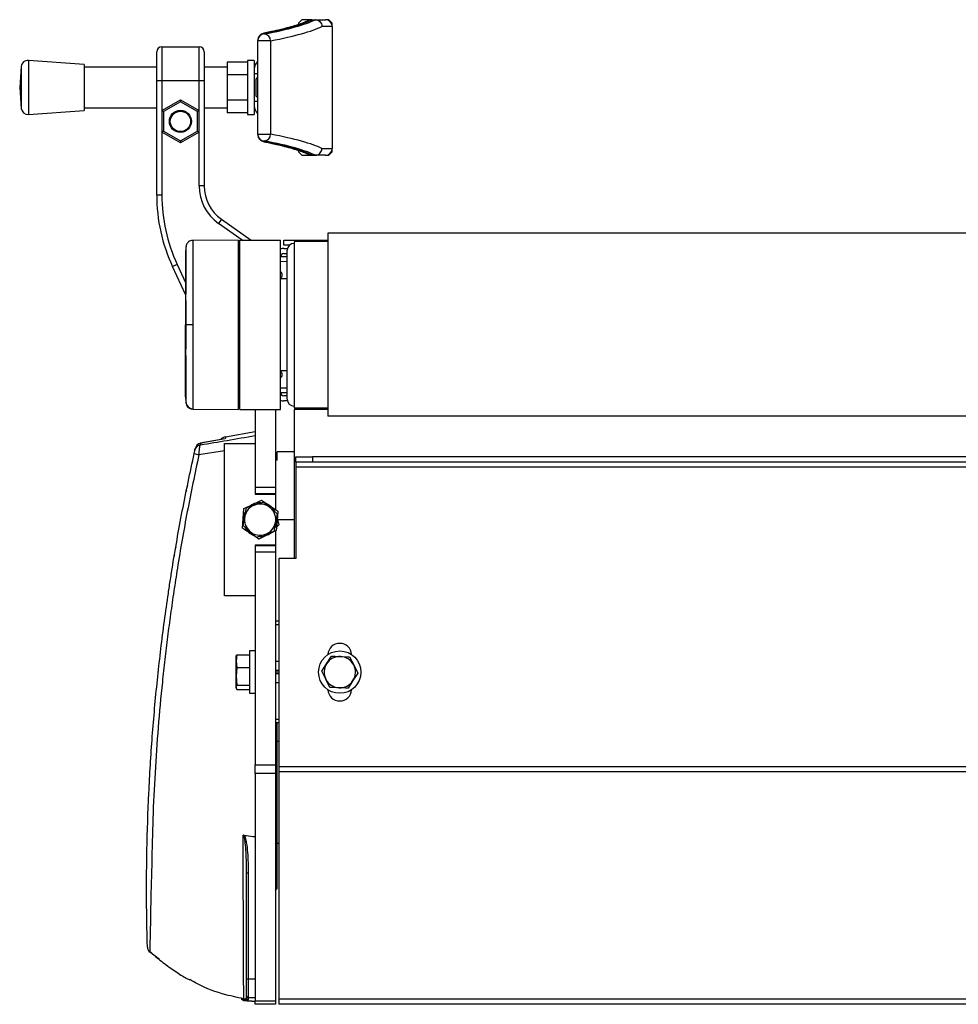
# Model space of a CAD drawing. Header units: millimetres. Extents: x 0 to 420, y 0 to 297.
# Tile 28 of 31: x 281 to 310, y 204 to 235. Entities that reach past the tile are written whole.
import ezdxf

# ---------------------------------------------------------------- set-up
doc = ezdxf.new("R2010")
doc.units = ezdxf.units.MM

msp = doc.modelspace()

# ---------------------------------------------------------------- linework, layer by layer
at = {"color": 7, "linetype": 'Continuous', "lineweight": 25}
for p, q in [((289.3664, 234.5093), (289.2599, 234.4027)), ((289.2599, 234.4027), (289.2599, 234.3571)), ((289.6813, 234.5093), (289.3664, 234.5093)), ((289.6816, 234.5093), (289.6848, 234.5093)), ((289.6848, 234.5093), (289.7897, 234.5093)), ((289.7929, 234.5092), (289.7897, 234.5093)), ((289.7897, 234.5093), (290.1121, 234.5093)), ((290.3252, 234.2962), (290.0012, 234.2962)), ((290.2186, 234.5093), (290.1121, 234.5093)), ((290.3252, 234.4027), (290.2186, 234.5093)), ((290.3252, 234.2962), (290.3252, 234.4027)), ((290.3252, 234.2962), (290.3252, 230.4613)), ((288.1946, 234.0673), (288.1946, 234.0603)), ((284.968, 233.6571), (284.968, 232.5918)), ((284.968, 233.6571), (286.1398, 233.6571)), ((286.1398, 232.5918), (286.1398, 233.6571)), ((287.9816, 233.848), (287.9816, 233.855)), ((287.9816, 230.9095), (287.9816, 233.848)), ((288.3883, 233.848), (287.9816, 233.848)), ((288.3883, 233.848), (288.3883, 230.9095)), ((284.8082, 232.5918), (284.8082, 233.4973)), ((286.2996, 233.4973), (286.2996, 232.5918)), ((280.5517, 233.0347), (280.5016, 232.3787)), ((280.5517, 233.0347), (280.5517, 231.7228)), ((282.5256, 233.0978), (280.7803, 233.231)), ((280.7803, 233.231), (280.7803, 231.5265)), ((282.5256, 233.0978), (282.5256, 231.6597)), ((287.662, 233.1783), (287.0229, 233.1783)), ((287.0229, 233.1783), (287.0229, 232.7785)), ((287.8751, 233.231), (287.662, 233.231)), ((287.662, 233.231), (287.662, 231.5265)), ((287.8751, 233.231), (287.8751, 232.9594)), ((287.9758, 233.2842), (287.9758, 231.4733)), ((287.9759, 233.2842), (287.9758, 233.2842)), ((287.9759, 233.2842), (287.9759, 231.4733)), ((287.9816, 233.2842), (287.9759, 233.2842)), ((284.8082, 233.0179), (282.5256, 233.0179)), ((287.0229, 233.0179), (286.2996, 233.0179)), ((287.662, 232.7785), (287.0229, 232.7785)), ((287.0229, 232.7785), (287.0229, 231.979)), ((287.8751, 232.9594), (287.8751, 232.8155)), ((287.8751, 232.8155), (287.9758, 232.8155)), ((287.8751, 232.8155), (287.8751, 231.942)), ((284.8082, 228.998), (284.8082, 232.5918)), ((284.968, 232.5918), (284.8082, 232.5918)), ((284.968, 232.5918), (284.968, 231.6518)), ((286.1398, 232.5918), (284.968, 232.5918)), ((286.1398, 231.6518), (286.1398, 232.5918)), ((286.2996, 232.5918), (286.1398, 232.5918)), ((286.2996, 232.5918), (286.2996, 229.2843)), ((287.9709, 232.6983), (287.9283, 232.6557)), ((287.9283, 232.1018), (287.9283, 232.6557)), ((287.9758, 232.6983), (287.9709, 232.6983)), ((287.9709, 232.6983), (287.9709, 232.073)), ((280.5016, 232.3787), (280.5517, 231.7228)), ((287.9283, 232.1018), (287.9709, 232.0592)), ((284.968, 231.6518), (285.5539, 231.99)), ((285.5539, 231.9285), (285.0213, 231.621)), ((285.5539, 231.99), (285.5539, 231.9285)), ((285.5539, 231.99), (286.1398, 231.6518)), ((286.0865, 231.621), (285.5539, 231.9285)), ((287.662, 231.979), (287.0229, 231.979)), ((287.0229, 231.979), (287.0229, 231.5792)), ((287.8751, 231.942), (287.8751, 231.7981)), ((287.9758, 231.942), (287.8751, 231.942)), ((287.8751, 231.7981), (287.8751, 231.5265)), ((287.9709, 232.073), (287.9709, 232.0592)), ((287.9709, 232.0592), (287.9758, 232.0592)), ((280.7803, 231.5265), (282.5256, 231.6597)), ((282.5256, 231.7396), (284.8082, 231.7396)), ((284.968, 231.6518), (285.0213, 231.621)), ((284.968, 231.6518), (284.968, 230.9752)), ((285.0213, 231.621), (285.0213, 231.006)), ((286.1398, 231.6518), (286.0865, 231.621)), ((286.0865, 231.006), (286.0865, 231.621)), ((286.1398, 230.9752), (286.1398, 231.6518)), ((286.2996, 231.7396), (287.0229, 231.7396)), ((287.662, 231.5792), (287.0229, 231.5792)), ((287.662, 231.5265), (287.8751, 231.5265)), ((287.9759, 231.4733), (287.9758, 231.4733)), ((287.9759, 231.4733), (287.9816, 231.4733)), ((285.0213, 231.006), (284.968, 230.9752)), ((285.5539, 230.637), (284.968, 230.9752)), ((284.968, 230.9752), (284.968, 228.998)), ((285.0213, 231.006), (285.5539, 230.6985)), ((285.5539, 230.6985), (286.0865, 231.006)), ((286.1398, 230.9752), (285.5539, 230.637)), ((286.0865, 231.006), (286.1398, 230.9752)), ((286.1398, 229.2843), (286.1398, 230.9752)), ((287.9816, 230.9095), (288.3883, 230.9095)), ((287.9816, 230.9025), (287.9816, 230.9095)), ((285.5539, 230.6985), (285.5539, 230.637)), ((288.1946, 230.6972), (288.1946, 230.6902)), ((289.2599, 230.4003), (289.2599, 230.3548)), ((289.2599, 230.3548), (289.3664, 230.2482)), ((289.3664, 230.2482), (289.6813, 230.2482)), ((289.6848, 230.2482), (289.6816, 230.2482)), ((289.6848, 230.2482), (289.7897, 230.2482)), ((289.7897, 230.2482), (289.7929, 230.2483)), ((290.1121, 230.2482), (289.7897, 230.2482)), ((290.0012, 230.4613), (290.3252, 230.4613)), ((290.1121, 230.2482), (290.2186, 230.2482)), ((290.2186, 230.2482), (290.3252, 230.3548)), ((290.3252, 230.3548), (290.3252, 230.4613)), ((284.968, 228.998), (284.8082, 228.998)), ((286.2996, 229.2843), (286.1398, 229.2843)), ((286.8447, 228.2372), (286.753, 228.1063)), ((287.4974, 227.5851), (286.753, 228.1063)), ((286.8447, 228.2372), (287.776, 227.5851)), ((322.1454, 227.7982), (290.1878, 227.7982)), ((290.1878, 227.7982), (290.1878, 222.0458)), ((287.3648, 227.5846), (285.9382, 227.5722)), ((287.3648, 227.5846), (287.3648, 222.2593)), ((287.4181, 227.5318), (287.3648, 227.5328)), ((287.4181, 222.2588), (287.4181, 227.5851)), ((287.4181, 227.5851), (288.6964, 227.5851)), ((288.6964, 222.2588), (288.6964, 227.5851)), ((288.8029, 227.4253), (288.8029, 227.5851)), ((288.8029, 227.5851), (289.3356, 227.5851)), ((290.1878, 227.5385), (289.1225, 227.5318)), ((289.1225, 227.5318), (289.1225, 222.3121)), ((289.3356, 227.5851), (290.1878, 227.5851)), ((289.3356, 227.5851), (289.3356, 227.5332)), ((288.9816, 227.4253), (288.8029, 227.4253)), ((288.8029, 227.3188), (288.9162, 227.3188)), ((288.8029, 227.159), (288.9095, 227.159)), ((288.9095, 224.922), (288.9095, 227.2655)), ((288.9095, 226.9038), (288.6964, 226.9057)), ((288.6972, 227.0655), (288.9095, 227.0636)), ((285.4521, 226.8146), (285.3073, 226.7471)), ((285.7137, 225.8755), (285.3073, 226.7471)), ((285.4521, 226.8146), (285.7137, 226.2536)), ((288.9095, 226.3601), (288.6964, 226.3601)), ((285.7284, 224.922), (285.7137, 224.922)), ((288.9095, 222.5784), (288.9095, 224.922)), ((288.6964, 223.4839), (288.9095, 223.4839)), ((288.6964, 222.9383), (288.9095, 222.9401)), ((288.9095, 222.7803), (288.6972, 222.7785)), ((288.9095, 222.6849), (288.8029, 222.6849)), ((288.9162, 222.5252), (288.8029, 222.5252)), ((285.9382, 222.2718), (287.3648, 222.2593)), ((287.3648, 222.3112), (287.4181, 222.3121)), ((287.4181, 222.2588), (288.6964, 222.2588)), ((287.8975, 222.2588), (287.8975, 219.8194)), ((288.5366, 222.2588), (288.5366, 219.8194)), ((289.1225, 222.3121), (290.1878, 222.3054)), ((290.1878, 222.2588), (289.1225, 222.2588)), ((289.1225, 222.2588), (289.1225, 217.5717)), ((322.1454, 222.0458), (290.1878, 222.0458)), ((286.9714, 221.3998), (287.8975, 221.5631)), ((286.0093, 220.9829), (286.0209, 221.0349)), ((286.9387, 220.9594), (286.1334, 220.8352)), ((286.1918, 221.1981), (286.1802, 221.1462)), ((286.9387, 216.3999), (286.9387, 221.1936)), ((286.9387, 221.1936), (287.8975, 221.1936)), ((287.8975, 221.1936), (287.8975, 219.5957)), ((288.5899, 220.661), (288.5366, 220.661)), ((289.1225, 220.9273), (288.5899, 220.9273)), ((288.5899, 220.661), (288.5899, 220.9273)), ((289.1758, 220.6077), (289.1758, 220.7675)), ((289.1758, 220.7675), (289.7084, 220.7675)), ((289.7084, 220.7675), (289.7084, 220.6077)), ((322.6247, 220.7675), (289.7084, 220.7675)), ((289.7084, 220.6077), (289.1758, 220.6077)), ((289.1758, 220.6077), (289.1758, 220.4479)), ((323.1574, 220.4479), (289.1758, 220.4479)), ((289.1758, 220.4479), (289.1758, 217.5717)), ((322.6247, 220.6077), (289.7084, 220.6077)), ((287.8975, 219.8194), (288.5366, 219.8194)), ((288.5366, 219.8194), (288.5366, 219.6064)), ((287.8257, 219.2764), (288.1026, 219.4101)), ((288.5366, 219.6064), (287.8975, 219.6064)), ((287.8975, 219.5957), (288.5366, 219.5957)), ((288.5366, 219.5957), (288.5366, 219.1149)), ((287.5261, 218.836), (287.5487, 219.1427)), ((287.5487, 219.1427), (287.8257, 219.2764)), ((287.5749, 218.892), (287.6299, 219.1705)), ((288.1672, 219.3537), (288.3809, 219.1669)), ((288.3809, 219.1669), (288.5946, 218.98)), ((287.5034, 218.5293), (287.5261, 218.836)), ((287.5199, 218.6135), (287.5749, 218.892)), ((288.5946, 218.98), (288.5396, 218.7015)), ((288.6111, 219.0642), (288.5884, 218.7575)), ((288.5899, 218.7968), (289.1225, 218.7968)), ((287.7336, 218.4267), (287.5199, 218.6135)), ((288.5396, 218.7015), (288.4846, 218.423)), ((288.5884, 218.7575), (288.5658, 218.4508)), ((288.6505, 218.6346), (288.5737, 218.5586)), ((287.9473, 218.2398), (287.7336, 218.4267)), ((288.2889, 218.3171), (288.012, 218.1834)), ((288.5658, 218.4508), (288.2889, 218.3171)), ((288.5366, 218.4368), (288.5366, 217.9978)), ((288.5366, 217.9978), (287.8975, 217.9978)), ((287.8975, 217.9978), (287.8975, 216.3999)), ((287.8975, 217.9872), (288.5366, 217.9872)), ((288.5366, 217.9978), (288.5366, 217.9872)), ((288.5366, 217.9872), (288.5366, 217.7741)), ((288.5366, 217.7741), (287.8975, 217.7741)), ((287.8975, 217.7741), (287.8975, 211.0866)), ((288.5366, 217.7741), (288.5366, 211.0866)), ((288.6432, 217.5717), (288.6432, 211.0296)), ((289.1758, 217.5717), (288.6432, 217.5717)), ((287.8975, 216.3999), (286.9387, 216.3999)), ((288.6432, 215.601), (288.5366, 215.601)), ((288.6432, 215.4945), (288.5366, 215.4945)), ((287.3286, 214.5501), (287.3009, 214.3476)), ((287.3068, 214.5109), (287.3009, 214.4948)), ((287.3009, 214.3476), (287.3009, 214.4948)), ((287.3286, 214.5501), (287.727, 214.5501)), ((287.8975, 214.6689), (287.727, 214.6689)), ((287.727, 214.6689), (287.727, 213.3373)), ((290.1472, 214.2692), (290.3008, 214.5079)), ((290.8679, 214.4805), (290.9978, 214.2281)), ((287.3009, 214.3476), (287.3286, 214.1451)), ((287.3009, 213.8716), (287.3009, 214.3476)), ((287.3286, 214.1451), (287.3009, 213.8716)), ((287.3286, 214.1451), (287.727, 214.1451)), ((288.6432, 214.3387), (288.5366, 214.3387)), ((289.9936, 214.0305), (290.1472, 214.2692)), ((290.9978, 214.2281), (291.1277, 213.9757)), ((287.3009, 213.8716), (287.3286, 213.598)), ((287.3009, 213.5271), (287.3009, 213.8716)), ((288.6432, 214.0523), (288.5366, 214.0523)), ((288.6432, 214.0031), (288.5366, 214.0031)), ((288.6432, 213.9539), (288.5366, 213.9539)), ((290.1235, 213.7781), (289.9936, 214.0305)), ((291.1277, 213.9757), (290.974, 213.737)), ((287.3009, 213.5115), (287.3009, 213.5271)), ((287.3286, 213.598), (287.727, 213.598)), ((288.6432, 213.6676), (288.5366, 213.6676)), ((290.2533, 213.5257), (290.1235, 213.7781)), ((290.974, 213.737), (290.8204, 213.4983)), ((287.3009, 213.5115), (287.3068, 213.4953)), ((287.3286, 213.4561), (287.727, 213.4561)), ((287.727, 213.3373), (287.8975, 213.3373)), ((288.6432, 212.5118), (288.5366, 212.5118)), ((288.6432, 212.4052), (288.5366, 212.4052)), ((288.5899, 208.4105), (288.5899, 212.4052)), ((288.6432, 211.8193), (288.5899, 211.8193)), ((287.8975, 211.0866), (288.5366, 211.0866)), ((287.8975, 210.8203), (287.8975, 211.0866)), ((288.5366, 211.0866), (288.5366, 210.8203)), ((288.5366, 210.8203), (287.8975, 210.8203)), ((287.8975, 210.8203), (287.8975, 203.6702)), ((288.5366, 210.8203), (288.5366, 203.6702)), ((323.69, 211.0296), (288.6432, 211.0296)), ((288.6432, 211.0296), (288.6432, 210.8698)), ((323.69, 210.8698), (288.6432, 210.8698)), ((288.6432, 210.8698), (288.6432, 203.7234)), ((288.5899, 208.6236), (288.6432, 208.6236)), ((288.5899, 207.6604), (288.5899, 208.4105)), ((287.6312, 204.3651), (287.6312, 207.6977)), ((287.6835, 207.6931), (287.6835, 204.3605)), ((288.5366, 207.6422), (288.5899, 207.6604)), ((288.5792, 207.6567), (288.5792, 207.1877)), ((288.5366, 207.1451), (288.5792, 207.1877)), ((284.8912, 204.9709), (284.585, 205.2099)), ((287.6312, 203.8337), (287.6312, 204.3651)), ((287.6835, 204.3605), (287.8975, 204.3601)), ((287.6835, 204.3605), (287.6835, 203.7804)), ((287.4587, 203.7261), (287.5967, 203.7)), ((287.4587, 203.7261), (287.5288, 203.7261)), ((287.8107, 203.6657), (287.5599, 203.6703)), ((287.6312, 203.7572), (287.6312, 203.8337)), ((287.6467, 203.6703), (287.7981, 203.6675)), ((287.6835, 203.7804), (287.8975, 203.7767)), ((287.6835, 203.7804), (287.6835, 203.704)), ((287.7981, 203.6675), (287.8973, 203.6657)), ((287.7981, 203.6675), (287.8107, 203.6657)), ((287.8107, 203.6657), (287.8731, 203.6657)), ((287.8975, 203.6702), (288.5366, 203.6702)), ((287.8975, 203.5636), (287.8975, 203.6702)), ((288.5366, 203.6702), (288.5366, 203.5636)), ((323.69, 203.7234), (288.6432, 203.7234)), ((288.6432, 203.7234), (288.6432, 203.5636)), ((288.5366, 203.5636), (287.8975, 203.5636)), ((323.69, 203.5636), (288.6432, 203.5636))]:
    msp.add_line(p, q, dxfattribs=at)
at = {"color": 7, "linetype": 'Continuous', "lineweight": 25, "flags": 128}
for points in [[(288.2653, 234.097), (288.2263, 234.0942), (288.2233, 234.0936)], [(288.2653, 230.6605), (288.2263, 230.6633), (288.2233, 230.6639)], [(285.9384, 224.922), (285.8998, 224.922), (285.8626, 224.922), (285.828, 224.922), (285.7971, 224.922), (285.7709, 224.922), (285.7503, 224.922), (285.7359, 224.922), (285.7284, 224.922)], [(286.9636, 221.3367), (286.7661, 221.3013), (286.174, 221.195)], [(286.9601, 221.336), (286.7764, 221.303), (286.1918, 221.1981)], [(285.7782, 219.8741), (285.7695, 219.8523), (285.7624, 219.8261)], [(285.7389, 219.7106), (285.7368, 219.6879), (285.7372, 219.6802)], [(285.4112, 217.9337), (285.4062, 217.9217), (285.4017, 217.9044)], [(285.3618, 217.6694), (285.3603, 217.6499), (285.3605, 217.6463)]]:
    msp.add_lwpolyline(points, dxfattribs=at)
at = {"color": 7, "linetype": 'Continuous', "lineweight": 25}
for centre, radius in [((285.5539, 231.3135), 0.3462), ((285.5539, 231.3135), 0.3196), ((290.5606, 214.0031), 0.6658)]:
    msp.add_circle(centre, radius, dxfattribs=at)
for centre, radius, start, end in [((290.1121, 234.2962), 0.2131, 0, 90), ((288.1942, 233.8546), 0.2126, 89.89099, 179.89057), ((288.1942, 233.8476), 0.2126, 89.89099, 179.89057), ((288.1756, 233.8484), 0.2127, 359.90149, 84.86338), ((284.968, 233.4973), 0.1598, 90, 180), ((286.1398, 233.4973), 0.1598, 0, 90), ((280.7641, 233.0185), 0.2131, 85.63709, 175.63709), ((288.1946, 232.9594), 0.3196, 133.2295, 180), ((288.029, 233.2842), 0.0533, 152.93184, 180), ((288.0293, 233.2842), 0.0534, 153.26619, 180.00365), ((288.1946, 231.7981), 0.3196, 180, 226.7705), ((280.7641, 231.739), 0.2131, 184.36291, 274.36291), ((288.029, 231.4733), 0.0533, 180, 207.06816), ((288.0293, 231.4733), 0.0534, 179.99635, 206.73381), ((288.1942, 230.9099), 0.2126, 180.10943, 270.10901), ((288.1942, 230.9029), 0.2126, 180.10943, 270.10901), ((288.1756, 230.9091), 0.2127, 275.13662, 0.09851), ((290.1121, 230.4613), 0.2131, 270, 0), ((290.1345, 228.998), 5.3263, 180, 205), ((290.1345, 228.998), 5.1665, 180, 205), ((287.5779, 229.2843), 1.4381, 180, 235), ((287.5779, 229.2843), 1.2783, 180, 235), ((289.1225, 227.2655), 0.2131, 90, 180), ((288.8029, 227.0525), 0.2663, 90, 113.57818), ((288.8029, 227.0525), 0.1065, 90, 180), ((288.6165, 226.4879), 0.1332, 306.8699, 53.1301), ((288.6165, 223.356), 0.1332, 306.8699, 53.1301), ((288.8029, 222.7915), 0.1065, 180, 270), ((288.8029, 222.7915), 0.2663, 246.42182, 270), ((289.1225, 222.5784), 0.2131, 180, 270), ((285.9398, 222.4953), 0.2128, 186.17949, 269.5857), ((286.2171, 220.9364), 0.2129, 99.97395, 167.40694), ((286.2288, 220.9883), 0.213, 99.98528, 167.36196), ((286.2625, 221.563), 0.7392, 248.01862, 259.94082), ((288.0573, 218.7968), 0.4917, 108.83076, 168.83076), ((288.0573, 218.7968), 0.5326, 115.77549, 130.96834), ((288.0573, 218.7968), 0.5326, 88.05447, 115.77549), ((288.0573, 218.7968), 0.4917, 48.83076, 108.83076), ((288.0573, 218.7968), 0.5326, 55.77549, 70.96834), ((288.0573, 218.7968), 0.5326, 28.05447, 55.77549), ((288.0573, 218.7968), 0.4917, 348.83076, 48.83076), ((288.0573, 218.7968), 0.5326, 175.77549, 190.96834), ((288.0573, 218.7968), 0.5326, 148.05447, 175.77549), ((288.0573, 218.7968), 0.4917, 168.83076, 228.83076), ((288.0573, 218.7968), 0.5326, 355.77549, 10.96834), ((288.0573, 218.7968), 0.5326, 208.05447, 235.77549), ((288.0573, 218.7968), 0.4917, 288.83076, 348.83076), ((288.0573, 218.7968), 0.5326, 328.05447, 355.77549), ((288.0573, 218.7968), 0.4917, 228.83076, 288.83076), ((288.0573, 218.7968), 0.5326, 235.77549, 250.96834), ((288.0573, 218.7968), 0.5326, 268.05447, 295.77549), ((288.0573, 218.7968), 0.5326, 295.77549, 310.96834), ((290.5606, 214.5357), 0.3728, 2.96843, 177.03157), ((290.5606, 214.0031), 0.4917, 87.23333, 147.23333), ((290.5606, 214.0031), 0.4917, 27.23333, 87.23333), ((290.5606, 214.0031), 0.4917, 147.23333, 207.23333), ((290.5606, 214.0031), 0.4917, 327.23333, 27.23333), ((290.5606, 214.0031), 0.4917, 207.23333, 267.23333), ((290.5606, 214.0031), 0.4917, 267.23333, 327.23333), ((290.5606, 213.4705), 0.3728, 182.96843, 357.03157), ((287.6707, 207.8458), 0.1533, 255.06165, 274.80171), ((284.7282, 205.3628), 0.213, 181.75327, 226.79673), ((287.6707, 204.5132), 0.1533, 255.06165, 274.80171), ((287.6844, 203.7572), 0.0532, 180.03218, 269.03367)]:
    msp.add_arc(centre, radius, start, end, dxfattribs=at)
for centre, major_axis, ratio, start_param, end_param in [((269.0201, 234.829), (21.092, 0), 0.0874887, 5.8534856, 6.1089994), ((269.0201, 234.829), (20.9855, 0), 0.0874887, 5.8730658, 6.1081196), ((269.0201, 234.6168), (21.3051, 0), 0.0866138, 5.8534856, 6.1085667), ((289.0468, 234.0673), (0.8522, 0), 0.0874887, 2.7314731, 3.1415927), ((269.0201, 230.1407), (21.3051, 0), 0.0866138, 0.1746186, 0.4296997), ((269.0201, 229.9285), (21.092, 0), 0.0874887, 0.1741859, 0.4296997), ((289.0468, 230.6902), (0.8522, 0), 0.0874887, 3.1415927, 3.5517122), ((269.0201, 229.9285), (20.9855, 0), 0.0874887, 0.1750657, 0.4101195)]:
    msp.add_ellipse(centre, major_axis=major_axis, ratio=ratio, start_param=start_param, end_param=end_param, dxfattribs=at)
for points, knots in [([(289.5898, 234.4879), (289.568, 234.4774), (289.5049, 234.447), (289.3737, 234.3944), (289.1867, 234.3304), (288.9647, 234.265), (288.708, 234.199), (288.4579, 234.1418), (288.2875, 234.1068), (288.2233, 234.0936)], [0, 0, 0, 0, 0.0833282, 0.2414039, 0.4023083, 0.5660913, 0.7318301, 0.8988984, 1, 1, 1, 1]), ([(289.6816, 234.5093), (289.6575, 234.5081), (289.6251, 234.5065), (289.5981, 234.4897), (289.5912, 234.4854)], [0, 0, 0, 0, 0.74431627, 1, 1, 1, 1]), ([(289.7929, 234.5092), (289.8165, 234.5065), (289.8636, 234.5011), (289.9261, 234.4634), (289.9735, 234.4087), (289.9964, 234.3505), (290.001, 234.312), (290.0011, 234.2973), (290.0012, 234.2962)], [0, 0, 0, 0, 0.2165255, 0.4330476, 0.6496646, 0.8664713, 0.9900985, 1, 1, 1, 1]), ([(288.2233, 234.0936), (288.2081, 234.0903), (288.1745, 234.0829), (288.1288, 234.0681), (288.0737, 234.0384), (288.0234, 233.9901), (287.9882, 233.9263), (287.9837, 233.8779), (287.9816, 233.855)], [0, 0, 0, 0, 0.17967807, 0.39889349, 0.5620267, 0.70756432, 0.86215391, 1, 1, 1, 1]), ([(287.9816, 230.9025), (287.9847, 230.8744), (287.9905, 230.8229), (288.0288, 230.7617), (288.0724, 230.721), (288.1162, 230.6957), (288.1607, 230.6787), (288.195, 230.6697), (288.2186, 230.6648), (288.2233, 230.6639)], [0, 0, 0, 0, 0.1687452, 0.3098955, 0.4388786, 0.571147, 0.7255512, 0.945706, 1, 1, 1, 1]), ([(288.2233, 230.6639), (288.2813, 230.6522), (288.3638, 230.6356), (288.4372, 230.6188), (288.459, 230.6138)], [0, 0, 0, 0, 0.70310853, 1, 1, 1, 1]), ([(288.459, 230.6138), (288.5367, 230.5966), (288.7141, 230.5574), (288.9534, 230.4954), (289.1822, 230.4287), (289.3747, 230.3628), (289.5068, 230.3096), (289.5697, 230.2794), (289.5898, 230.2696)], [0, 0, 0, 0, 0.14976541, 0.34230984, 0.53379945, 0.72373619, 0.91135738, 1, 1, 1, 1]), ([(289.6816, 230.2482), (289.6575, 230.2494), (289.6251, 230.251), (289.5981, 230.2678), (289.5912, 230.2721)], [0, 0, 0, 0, 0.7444932, 1, 1, 1, 1]), ([(289.7929, 230.2483), (289.8165, 230.251), (289.8636, 230.2564), (289.9261, 230.2941), (289.9735, 230.3488), (289.9964, 230.407), (290.001, 230.4455), (290.0011, 230.4602), (290.0012, 230.4613)], [0, 0, 0, 0, 0.2165255, 0.4330476, 0.6496646, 0.8664713, 0.9900985, 1, 1, 1, 1]), ([(285.9373, 227.5707), (285.9128, 227.5685), (285.867, 227.5644), (285.8114, 227.5318), (285.7731, 227.4942), (285.7492, 227.4564), (285.736, 227.4226), (285.7298, 227.3957), (285.7283, 227.3805), (285.7277, 227.3745)], [0, 0, 0, 0, 0.2316109, 0.431758, 0.5981677, 0.7386349, 0.8537726, 0.9421464, 1, 1, 1, 1]), ([(285.9383, 227.5647), (285.9383, 227.5664), (285.9383, 227.572), (285.9383, 227.5139), (285.9383, 227.3863), (285.9384, 227.1819), (285.9383, 226.9123), (285.9383, 226.5886), (285.9384, 226.2146), (285.9383, 225.8073), (285.9383, 225.3712), (285.9383, 225.0732), (285.9384, 224.922)], [0, 0, 0, 0, 0.0425476, 0.1409428, 0.2467955, 0.3557179, 0.4615695, 0.5704907, 0.6763419, 0.7852629, 0.8910974, 1, 1, 1, 1]), ([(285.7286, 227.3841), (285.7254, 227.3529), (285.7192, 227.2906), (285.7155, 227.2281), (285.7137, 227.1969)], [0, 0, 0, 0, 0.50056851, 1, 1, 1, 1]), ([(285.7137, 227.1846), (285.7137, 227.1866), (285.7137, 227.1924), (285.7137, 227.0956), (285.7137, 226.9013), (285.7137, 226.6205), (285.7137, 226.2645), (285.7137, 225.8513), (285.7137, 225.3972), (285.7137, 225.0803), (285.7137, 224.922)], [0, 0, 0, 0, 0.0718083, 0.2046638, 0.3367246, 0.4694783, 0.6020078, 0.7343695, 0.8673384, 1, 1, 1, 1]), ([(285.7284, 224.922), (285.7284, 225.0602), (285.7284, 225.3368), (285.7282, 225.74), (285.7283, 226.1196), (285.7283, 226.4659), (285.7283, 226.7675), (285.7284, 227.0176), (285.7283, 227.2079), (285.7283, 227.327), (285.7283, 227.381), (285.7283, 227.376), (285.7283, 227.3745)], [0, 0, 0, 0, 0.1074097, 0.2148222, 0.322236, 0.4296485, 0.5370744, 0.6444986, 0.7519239, 0.8593504, 0.9566299, 1, 1, 1, 1]), ([(285.7137, 222.6593), (285.7137, 222.6573), (285.7137, 222.6515), (285.7137, 222.7484), (285.7137, 222.9426), (285.7137, 223.2234), (285.7137, 223.5794), (285.7137, 223.9926), (285.7137, 224.4468), (285.7137, 224.7637), (285.7137, 224.922)], [0, 0, 0, 0, 0.071829, 0.2046816, 0.3367394, 0.4694901, 0.6020167, 0.7343754, 0.8673414, 1, 1, 1, 1]), ([(285.7283, 222.4695), (285.7283, 222.4679), (285.7283, 222.4627), (285.7283, 222.5168), (285.7283, 222.636), (285.7284, 222.8263), (285.7283, 223.0764), (285.7283, 223.3781), (285.7283, 223.7243), (285.7282, 224.1039), (285.7284, 224.5072), (285.7284, 224.7837), (285.7284, 224.922)], [0, 0, 0, 0, 0.045197, 0.1422907, 0.249512, 0.3567322, 0.4639513, 0.5711719, 0.6783794, 0.785588, 0.8927954, 1, 1, 1, 1]), ([(285.9384, 224.922), (285.9383, 224.7752), (285.9383, 224.4772), (285.9383, 224.0447), (285.9384, 223.6332), (285.9383, 223.2619), (285.9383, 222.9345), (285.9384, 222.6665), (285.9383, 222.4593), (285.9383, 222.3316), (285.9383, 222.2724), (285.9383, 222.2779), (285.9383, 222.2796)], [0, 0, 0, 0, 0.1058464, 0.2147623, 0.3206097, 0.4295267, 0.5353744, 0.6442917, 0.7501405, 0.8590591, 0.9551732, 1, 1, 1, 1]), ([(285.7137, 222.6471), (285.7155, 222.6158), (285.7192, 222.5534), (285.7254, 222.491), (285.7286, 222.4599)], [0, 0, 0, 0, 0.4993736, 1, 1, 1, 1]), ([(285.7277, 222.4695), (285.7279, 222.4676), (285.7285, 222.459), (285.7335, 222.4268), (285.7536, 222.3729), (285.804, 222.3153), (285.8696, 222.278), (285.9164, 222.2752), (285.9376, 222.2739)], [0, 0, 0, 0, 0.0184774, 0.0858214, 0.3054651, 0.5583136, 0.8002105, 1, 1, 1, 1]), ([(286.1802, 221.1462), (286.4591, 221.193), (287.0245, 221.2881), (287.6038, 221.3878), (287.8975, 221.4383)], [0, 0, 0, 0, 0.49316683, 1, 1, 1, 1]), ([(286.9714, 221.3998), (286.9429, 221.3913), (286.8861, 221.3744), (286.8325, 221.3378), (286.8163, 221.3113), (286.8157, 221.3102)], [0, 0, 0, 0, 0.4895786, 0.9791571, 1, 1, 1, 1]), ([(286.9714, 221.3998), (286.9713, 221.3993), (286.9709, 221.3971), (286.9685, 221.3835), (286.9631, 221.3526), (286.9601, 221.336)], [0, 0, 0, 0, 0.1034031, 0.5170196, 1, 1, 1, 1]), ([(285.9859, 220.8775), (285.9885, 220.8896), (285.9939, 220.9138), (286.0011, 220.9461), (286.0062, 220.9692), (286.0088, 220.9807), (286.0092, 220.9823), (286.0093, 220.9829)], [0, 0, 0, 0, 0.2293152, 0.4592425, 0.6717259, 0.871686, 1, 1, 1, 1]), ([(286.1802, 221.1462), (286.1766, 221.1438), (286.1674, 221.1377), (286.1537, 221.1023), (286.1412, 221.0344), (286.1333, 220.9413), (286.1334, 220.8701), (286.1334, 220.8352)], [0, 0, 0, 0, 0.1280698, 0.3310728, 0.5476558, 0.7777499, 1, 1, 1, 1]), ([(284.5151, 205.3639), (284.5151, 205.3629), (284.5152, 205.3606), (284.5134, 205.4238), (284.5103, 205.5351), (284.5062, 205.6983), (284.5007, 205.946), (284.4945, 206.3001), (284.4901, 206.7061), (284.4883, 207.121), (284.4891, 207.5344), (284.4929, 207.9687), (284.507, 208.8621), (284.5517, 210.1983), (284.6615, 211.9795), (284.8207, 213.7475), (284.9936, 215.2096), (285.1357, 216.2277), (285.2223, 216.8051), (285.3645, 217.7079), (285.6018, 219.0723), (285.8578, 220.2756), (285.9859, 220.8775)], [0, 0, 0, 0, 0.0146353, 0.033031, 0.0519413, 0.0703557, 0.0893123, 0.1187488, 0.1487204, 0.1742213, 0.1999641, 0.2263732, 0.2529089, 0.3596473, 0.4663387, 0.5731136, 0.6786119, 0.7313905, 0.7579205, 0.7843178, 0.8921104, 1, 1, 1, 1]), ([(286.1334, 220.8352), (286.0086, 220.2433), (285.759, 219.0597), (285.5116, 217.6241), (285.3443, 216.5414), (285.2414, 215.8241), (285.1474, 215.1135), (285.0618, 214.4055), (284.9065, 212.9862), (284.7327, 210.8373), (284.6656, 208.927), (284.6537, 207.969), (284.6537, 207.969)], [0, 0, 0, 0, 0.1374371, 0.2748742, 0.3306387, 0.3865515, 0.4428131, 0.4992023, 0.5553677, 0.7774574, 0.9999995, 1, 1, 1, 1]), ([(288.1026, 219.4101), (288.122, 219.3969), (288.2059, 219.3398), (288.2912, 219.2818), (288.3568, 219.2372)], [0, 0, 0, 0, 0.2308557, 1, 1, 1, 1]), ([(287.6299, 219.1705), (287.6346, 219.1721), (287.7232, 219.2023), (287.8133, 219.233), (287.8986, 219.2621)], [0, 0, 0, 0, 0.0529743, 1, 1, 1, 1]), ([(287.8986, 219.2621), (287.9701, 219.2865), (288.0602, 219.3172), (288.1489, 219.3475), (288.1672, 219.3537)], [0, 0, 0, 0, 0.7938143, 1, 1, 1, 1]), ([(288.3568, 219.2372), (288.4387, 219.1815), (288.524, 219.1235), (288.6078, 219.0665), (288.6111, 219.0642)], [0, 0, 0, 0, 0.9603374, 1, 1, 1, 1]), ([(288.6079, 218.7968), (288.6212, 218.7463), (288.6355, 218.692), (288.6495, 218.6385), (288.6505, 218.6346)], [0, 0, 0, 0, 0.92727926, 1, 1, 1, 1]), ([(287.7577, 218.3564), (287.6921, 218.401), (287.6068, 218.459), (287.5228, 218.5161), (287.5034, 218.5293)], [0, 0, 0, 0, 0.7691443, 1, 1, 1, 1]), ([(288.012, 218.1834), (288.0086, 218.1857), (287.9248, 218.2427), (287.8396, 218.3007), (287.7577, 218.3564)], [0, 0, 0, 0, 0.0396626, 1, 1, 1, 1]), ([(288.216, 218.3314), (288.1306, 218.3023), (288.0406, 218.2716), (287.952, 218.2414), (287.9473, 218.2398)], [0, 0, 0, 0, 0.9470257, 1, 1, 1, 1]), ([(288.4846, 218.423), (288.4663, 218.4168), (288.3776, 218.3866), (288.2875, 218.3558), (288.216, 218.3314)], [0, 0, 0, 0, 0.2061857, 1, 1, 1, 1]), ([(287.3009, 214.4792), (287.3044, 214.4981), (287.3087, 214.5219), (287.3252, 214.5453), (287.3286, 214.5501)], [0, 0, 0, 0, 0.7938143, 1, 1, 1, 1]), ([(290.3008, 214.5079), (290.3201, 214.507), (290.4137, 214.5024), (290.5088, 214.4979), (290.5843, 214.4942)], [0, 0, 0, 0, 0.20618569, 1, 1, 1, 1]), ([(290.5843, 214.4942), (290.6744, 214.4899), (290.7694, 214.4853), (290.8629, 214.4807), (290.8679, 214.4805)], [0, 0, 0, 0, 0.9470257, 1, 1, 1, 1]), ([(287.3286, 213.598), (287.3252, 213.5932), (287.3087, 213.5698), (287.3044, 213.546), (287.3009, 213.5271)], [0, 0, 0, 0, 0.20618569, 1, 1, 1, 1]), ([(287.3009, 213.5271), (287.3057, 213.5045), (287.3108, 213.4807), (287.3277, 213.4573), (287.3286, 213.4561)], [0, 0, 0, 0, 0.9470257, 1, 1, 1, 1]), ([(290.5369, 213.512), (290.4614, 213.5157), (290.3663, 213.5203), (290.2727, 213.5248), (290.2533, 213.5257)], [0, 0, 0, 0, 0.7938143, 1, 1, 1, 1]), ([(290.8204, 213.4983), (290.8155, 213.4986), (290.722, 213.5031), (290.6269, 213.5077), (290.5369, 213.512)], [0, 0, 0, 0, 0.0529743, 1, 1, 1, 1]), ([(287.5296, 208.8819), (287.5299, 208.882), (287.5317, 208.8826), (287.5364, 208.8835), (287.5408, 208.8828), (287.5436, 208.8824)], [0, 0, 0, 0, 0.0492567, 0.4188814, 1, 1, 1, 1]), ([(287.5455, 203.7261), (287.5452, 203.7384), (287.5447, 203.7631), (287.5433, 203.883), (287.5416, 204.0648), (287.5392, 204.3386), (287.5367, 204.7224), (287.5349, 205.2025), (287.5332, 205.7219), (287.5316, 206.283), (287.5301, 206.7529), (287.5294, 207.3645), (287.5297, 208.0357), (287.5297, 208.6242), (287.5296, 208.8819)], [0, 0, 0, 0, 0.0596033, 0.1192142, 0.1818127, 0.2444172, 0.3293039, 0.414573, 0.5059749, 0.5976432, 0.6890472, 0.7273612, 0.8805987, 1, 1, 1, 1]), ([(287.6312, 207.6977), (287.6303, 207.8028), (287.6276, 208.1177), (287.614, 208.4867), (287.5726, 208.7692), (287.5547, 208.85), (287.5376, 208.8766), (287.5324, 208.8809), (287.53, 208.8817), (287.5296, 208.8819)], [0, 0, 0, 0, 0.2636761, 0.7904997, 0.9206214, 0.9835792, 0.9937782, 0.9990147, 1, 1, 1, 1]), ([(287.5436, 208.8824), (287.5727, 208.8763), (287.6894, 208.8518), (287.8083, 208.8415), (287.8975, 208.8337)], [0, 0, 0, 0, 0.2498476, 1, 1, 1, 1]), ([(287.5436, 208.8824), (287.5462, 208.8798), (287.5682, 208.8586), (287.5956, 208.7756), (287.657, 208.4933), (287.6782, 208.1172), (287.6822, 207.7991), (287.6835, 207.6931)], [0, 0, 0, 0, 0.0090626, 0.0755767, 0.2077065, 0.7361177, 1, 1, 1, 1]), ([(284.6537, 207.969), (284.6537, 207.969), (284.6452, 207.7356), (284.6306, 207.2764), (284.6172, 206.7057), (284.6098, 206.2485), (284.6072, 206.0092), (284.6062, 205.8946), (284.6062, 205.8946)], [0, 0, 0, 0, 0.00000271, 0.30490381, 0.60981306, 0.80490366, 0.99999728, 1, 1, 1, 1]), ([(284.6062, 205.8946), (284.6062, 205.8946), (284.6049, 205.8579), (284.6007, 205.7402), (284.5954, 205.5621), (284.5913, 205.3913), (284.5886, 205.2728), (284.5866, 205.2022), (284.5856, 205.2072), (284.5851, 205.2098)], [0, 0, 0, 0, 0.0000033, 0.0771317, 0.2556372, 0.4392206, 0.616184, 0.7978355, 1, 1, 1, 1]), ([(284.5865, 205.2265), (284.7093, 205.1205), (284.9567, 204.9071), (285.3355, 204.6336), (285.6418, 204.4342), (285.797, 204.355), (285.845, 204.3305)], [0, 0, 0, 0, 0.2958771, 0.5959987, 0.8750758, 1, 1, 1, 1]), ([(287.6212, 203.723), (287.4051, 203.7657), (286.8785, 203.8698), (286.2819, 204.0887), (285.9296, 204.2943), (285.8506, 204.3404)], [0, 0, 0, 0, 0.3507897, 0.8545302, 1, 1, 1, 1]), ([(287.5198, 203.6896), (287.5155, 203.6942), (287.5031, 203.7076), (287.4816, 203.7202), (287.4644, 203.7246), (287.4587, 203.7261)], [0, 0, 0, 0, 0.2616752, 0.7569805, 1, 1, 1, 1]), ([(287.5599, 203.6703), (287.5558, 203.6706), (287.5456, 203.6716), (287.5312, 203.678), (287.5234, 203.686), (287.5198, 203.6896)], [0, 0, 0, 0, 0.271799, 0.6683123, 1, 1, 1, 1]), ([(287.5967, 203.7), (287.5874, 203.7072), (287.5719, 203.7192), (287.553, 203.7241), (287.5455, 203.7261)], [0, 0, 0, 0, 0.6009104, 1, 1, 1, 1]), ([(287.6066, 203.6896), (287.6037, 203.6929), (287.6005, 203.6965), (287.597, 203.6998), (287.5967, 203.7)], [0, 0, 0, 0, 0.9319236, 1, 1, 1, 1]), ([(287.6066, 203.6896), (287.6111, 203.6976), (287.619, 203.7121), (287.6274, 203.7434), (287.6312, 203.7572)], [0, 0, 0, 0, 0.5584075, 1, 1, 1, 1]), ([(287.6467, 203.6703), (287.6407, 203.671), (287.6288, 203.6724), (287.6152, 203.6804), (287.6089, 203.6871), (287.6066, 203.6896)], [0, 0, 0, 0, 0.3914625, 0.7829093, 1, 1, 1, 1]), ([(287.6312, 203.8337), (287.6312, 203.833), (287.6312, 203.8293), (287.6324, 203.8198), (287.6379, 203.8057), (287.6498, 203.792), (287.6656, 203.7825), (287.6775, 203.7811), (287.6835, 203.7804)], [0, 0, 0, 0, 0.0258076, 0.1318839, 0.3489726, 0.5660006, 0.7829998, 1, 1, 1, 1]), ([(287.6835, 203.704), (287.6779, 203.699), (287.6654, 203.6878), (287.6534, 203.6765), (287.6467, 203.6703)], [0, 0, 0, 0, 0.4452619, 1, 1, 1, 1])]:
    msp.add_open_spline(points, degree=3, knots=knots, dxfattribs=at)

doc.saveas('drawing.dxf')
